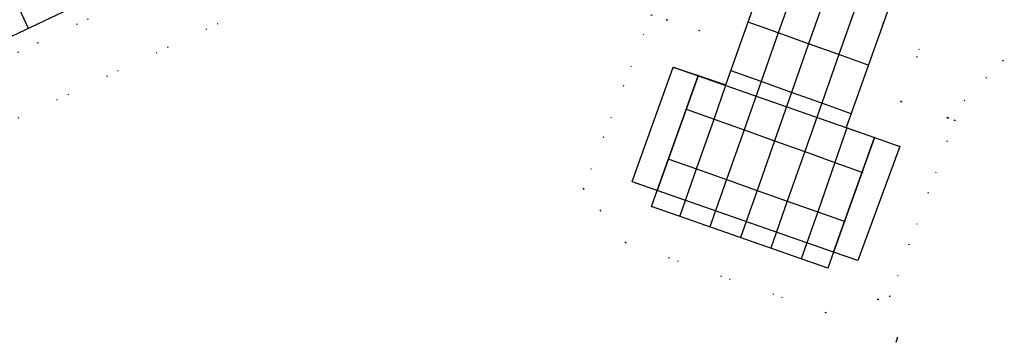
# Model space of a CAD drawing. Header units: metres. Extents: x 174791 to 179073, y 406431 to 409043.
# Tile 176 of 256: x 176358 to 176474, y 408301 to 408339. Entities that reach past the tile are written whole.
import ezdxf

# ---------------------------------------------------------------- set-up
doc = ezdxf.new("R2010")
doc.units = ezdxf.units.M
doc.linetypes.add('DOT', pattern=[6.35, 0, -6.35])
for name, color, linetype in [('overigbouwwerk_open_loods', 254, 'Continuous'), ('scheiding_faunaraster', 254, 'Continuous'), ('terreindeelbegroeid', 254, 'DOT'), ('wegdeel_rijbaan', 254, 'Continuous'), ('wegdeel_rolbaan', 254, 'Continuous'), ('wegdeel_voetpad', 254, 'Continuous'), ('weginrichtingselement_voeg_vliegtuigverharding', 254, 'Continuous')]:
    doc.layers.add(name, color=color, linetype=linetype)

msp = doc.modelspace()

# ---------------------------------------------------------------- linework, layer by layer
at = {"layer": 'overigbouwwerk_open_loods'}
msp.add_polyline3d([(176461.521, 408324.345, 0), (176456.578, 408310.975, 0), (176453.746, 408311.965, 0), (176433.101, 408319.183, 0), (176430.54, 408320.079, 0), (176430.162, 408320.211, 0), (176434.916, 408333.498, 0), (176434.963, 408333.63, 0), (176437.902, 408332.603, 0), (176458.548, 408325.386, 0)], close=True, dxfattribs=at)
at = {"layer": 'scheiding_faunaraster'}
msp.add_line((176461.091, 408301.396), (176461.278, 408302.052), dxfattribs=at)
at = {"layer": 'terreindeelbegroeid'}
for points in [[(176467.813, 408347.011, 0), (176461.636, 408329.603, 0), (176467.099, 408327.688, 0), (176467.975, 408327.382, 0), (176460.357, 408306.778, 0), (176458.974, 408306.426, 0), (176452.845, 408304.865, 0), (176429.387, 408313.066, 0), (176426.46, 408316.827, 0), (176424.472, 408319.381, 0), (176432.414, 408339.76, 0), (176434.232, 408339.15, 0), (176438.061, 408337.864, 0), (176444.278, 408355.404, 0)], [(176449.748, 408355.87, 0), (176441.131, 408331.559, 0), (176437.915, 408332.64, 0), (176435.342, 408333.503, 0), (176434.963, 408333.63, 0), (176434.916, 408333.498, 0), (176430.162, 408320.211, 0), (176430.54, 408320.079, 0), (176433.101, 408319.183, 0), (176432.428, 408317.3, 0), (176453.072, 408310.082, 0), (176453.746, 408311.965, 0), (176456.578, 408310.975, 0), (176461.521, 408324.345, 0), (176458.548, 408325.386, 0), (176455.245, 408326.544, 0), (176463.853, 408350.804, 0)], [(176444.278, 408355.404, 0), (176438.061, 408337.864, 0), (176434.232, 408339.15, 0), (176435.822, 408343.717, 0)], [(176354.656, 408335.894, 0), (176393.44, 408354.287, 0)], [(176394.309, 408352.485, 0), (176360.592, 408336.479, 0), (176346.603, 408329.843, 0)], [(176346.603, 408329.843, 0), (176360.592, 408336.479, 0), (176394.309, 408352.485, 0)], [(176485.776, 408338.051, 0), (176473.601, 408334.398, 0), (176467.099, 408327.688, 0), (176461.636, 408329.603, 0), (176467.813, 408347.011, 0), (176478.835, 408351.527, 0)], [(176356.985, 408327.027, 0), (176393.325, 408344.233, 0)], [(176393.325, 408344.233, 0), (176356.985, 408327.027, 0)], [(176435.822, 408343.717, 0), (176434.232, 408339.15, 0), (176432.414, 408339.76, 0), (176424.472, 408319.381, 0), (176426.46, 408316.827, 0), (176429.387, 408313.066, 0), (176452.845, 408304.865, 0), (176458.974, 408306.426, 0), (176460.357, 408306.778, 0), (176467.975, 408327.382, 0), (176467.099, 408327.688, 0), (176473.601, 408334.398, 0), (176485.776, 408338.051, 0)]]:
    msp.add_polyline3d(points, dxfattribs=at)
at = {"layer": 'wegdeel_rijbaan'}
msp.add_polyline3d([(176463.853, 408350.804, 0), (176455.245, 408326.544, 0), (176458.548, 408325.386, 0), (176453.746, 408311.965, 0), (176453.072, 408310.082, 0), (176432.428, 408317.3, 0), (176433.101, 408319.183, 0), (176437.902, 408332.603, 0), (176437.915, 408332.64, 0), (176441.131, 408331.559, 0), (176449.748, 408355.87, 0)], close=True, dxfattribs=at)
at = {"layer": 'wegdeel_rolbaan'}
msp.add_polyline3d([(176393.44, 408354.287, 0), (176354.656, 408335.894, 0)], dxfattribs=at)
at = {"layer": 'wegdeel_voetpad'}
for points in [[(176437.902, 408332.603, 0), (176433.101, 408319.183, 0), (176430.54, 408320.079, 0), (176430.162, 408320.211, 0), (176434.916, 408333.498, 0), (176434.963, 408333.63, 0), (176435.342, 408333.503, 0), (176437.915, 408332.64, 0)], [(176461.521, 408324.345, 0), (176456.578, 408310.975, 0), (176453.746, 408311.965, 0), (176458.548, 408325.386, 0)]]:
    msp.add_polyline3d(points, close=True, dxfattribs=at)
at = {"layer": 'weginrichtingselement_voeg_vliegtuigverharding'}
for points in [[(176453.251, 408354.56, 0), (176451.252, 408348.898, 0), (176449.251, 408343.229, 0), (176447.275, 408337.631, 0), (176445.262, 408331.931, 0), (176443.268, 408326.284, 0), (176441.212, 408320.461, 0), (176439.254, 408314.913, 0)], [(176456.795, 408353.322, 0), (176454.795, 408347.63, 0), (176452.806, 408341.967, 0), (176450.835, 408336.358, 0), (176448.832, 408330.656, 0), (176446.844, 408324.997, 0), (176444.804, 408319.189, 0), (176442.859, 408313.653, 0)], [(176460.335, 408352.066, 0), (176458.33, 408346.365, 0), (176456.342, 408340.711, 0), (176454.367, 408335.094, 0), (176452.363, 408329.396, 0), (176450.371, 408323.729, 0), (176448.334, 408317.938, 0), (176446.393, 408312.417, 0)], [(176359.511, 408338.162, 0), (176358.212, 408340.901, 0), (176356.97, 408343.517, 0), (176356.917, 408343.629, 0)], [(176457.821, 408333.858, 0), (176454.367, 408335.094, 0), (176450.835, 408336.358, 0), (176447.275, 408337.631, 0), (176443.76, 408338.889, 0)], [(176455.819, 408328.162, 0), (176452.363, 408329.396, 0), (176448.832, 408330.656, 0), (176445.262, 408331.931, 0), (176441.748, 408333.185, 0)], [(176435.767, 408316.133, 0), (176437.717, 408321.698, 0), (176439.766, 408327.543, 0), (176441.157, 408331.513, 0)], [(176436.511, 408328.714, 0), (176439.766, 408327.543, 0), (176443.268, 408326.284, 0), (176446.844, 408324.997, 0), (176450.371, 408323.729, 0), (176453.909, 408322.457, 0), (176457.167, 408321.285, 0)], [(176455.325, 408326.516, 0), (176453.909, 408322.457, 0), (176451.892, 408316.678, 0), (176449.969, 408311.167, 0)], [(176434.46, 408322.852, 0), (176437.717, 408321.698, 0), (176441.212, 408320.461, 0), (176444.804, 408319.189, 0), (176448.334, 408317.938, 0), (176451.892, 408316.678, 0), (176455.098, 408315.543, 0)]]:
    msp.add_polyline3d(points, dxfattribs=at)

doc.saveas('drawing.dxf')
